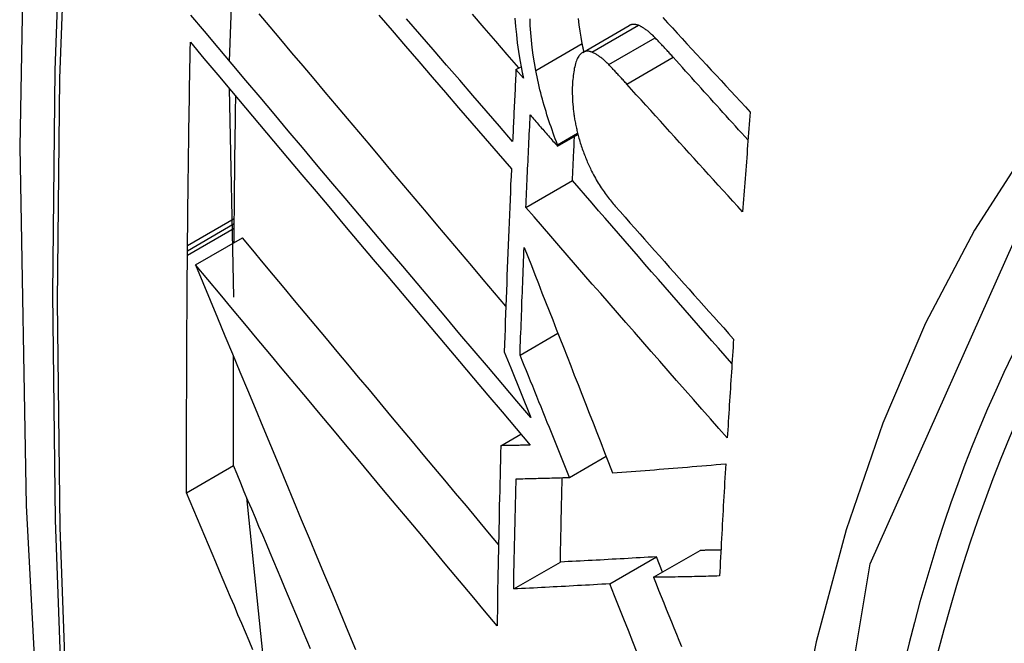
# Model space of a CAD drawing. Header units: inches. Extents: x 378 to 445.2, y 145.3 to 209.5.
# Tile 100 of 129: x 422.0088 to 422.133, y 177.2064 to 177.285. Entities that reach past the tile are written whole.
import ezdxf

# ---------------------------------------------------------------- set-up
doc = ezdxf.new("R2010")
doc.units = ezdxf.units.IN
doc.header["$MEASUREMENT"] = 0
doc.layers.add('Visible Edges(ANSI)', color=7, linetype='Continuous', lineweight=25)
doc.layers.add('Visible Tangent Edges(ANSI)', color=7, linetype='Continuous', lineweight=25)

msp = doc.modelspace()

# ---------------------------------------------------------------- linework, layer by layer
at = {"layer": 'Visible Edges(ANSI)'}
for p, q in [((422.03523, 177.27979), (422.03618, 177.30649)), ((422.07978, 177.28088), (422.08564, 177.28426)), ((422.07136, 177.27871), (422.07201, 177.27908)), ((422.0723, 177.27764), (422.07136, 177.27871)), ((422.03576, 177.25003), (422.03521, 177.27632)), ((422.0766, 177.26906), (422.07917, 177.27054)), ((422.07661, 177.26923), (422.07914, 177.27069)), ((422.0766, 177.26906), (422.07661, 177.26923)), ((422.07261, 177.26134), (422.07849, 177.26474)), ((422.03582, 177.25873), (422.03583, 177.2593)), ((422.03583, 177.2593), (422.03583, 177.25996)), ((422.03581, 177.2569), (422.03582, 177.25873)), ((422.03095, 177.2541), (422.03685, 177.2575)), ((422.02993, 177.25589), (422.02994, 177.25655)), ((422.02993, 177.25533), (422.02993, 177.25589)), ((422.07187, 177.24273), (422.07665, 177.24549)), ((422.06988, 177.24315), (422.0707, 177.24112)), ((422.0707, 177.24112), (422.07325, 177.23485)), ((422.06946, 177.23132), (422.07198, 177.23278)), ((422.07812, 177.22731), (422.08274, 177.22998)), ((422.02982, 177.22539), (422.03572, 177.2288)), ((422.03972, 177.20262), (422.03741, 177.22477)), ((422.0887, 177.21473), (422.09458, 177.21813)), ((422.08319, 177.21392), (422.08908, 177.21732)), ((422.08985, 177.21539), (422.08908, 177.21732)), ((422.07107, 177.21326), (422.07696, 177.21666))]:
    msp.add_line(p, q, dxfattribs=at)
at = {"layer": 'Visible Edges(ANSI)', "flags": 128}
for points in [[(422.06281, 177.60112), (422.04997, 177.56307), (422.03891, 177.52389), (422.02961, 177.48365), (422.02205, 177.44243), (422.01621, 177.40029), (422.01206, 177.35729), (422.00959, 177.3135), (422.00877, 177.26897), (422.00958, 177.22377), (422.01201, 177.17797), (422.01603, 177.13161), (422.02163, 177.08478), (422.02877, 177.03753), (422.03745, 176.98993), (422.04765, 176.94205), (422.05932, 176.89396)], [(422.07325, 177.23485), (422.07147, 177.23694), (422.06969, 177.23904), (422.0679, 177.24115), (422.0661, 177.24327), (422.0643, 177.24539), (422.0625, 177.24752), (422.06069, 177.24965), (422.05888, 177.25179), (422.05707, 177.25393), (422.05525, 177.25607), (422.05344, 177.25822), (422.05163, 177.26036), (422.04982, 177.2625), (422.04802, 177.26463), (422.04622, 177.26677), (422.04442, 177.26889), (422.04263, 177.27101), (422.04085, 177.27313), (422.03908, 177.27523), (422.03731, 177.27733), (422.03556, 177.27941), (422.03381, 177.28148), (422.03208, 177.28354), (422.03036, 177.28558)], [(422.07008, 177.24892), (422.06866, 177.2506), (422.06723, 177.25228), (422.0658, 177.25397), (422.06437, 177.25566), (422.06294, 177.25735), (422.06151, 177.25904), (422.06008, 177.26073), (422.05866, 177.26242), (422.05723, 177.26411), (422.0558, 177.2658), (422.05438, 177.26748), (422.05295, 177.26917), (422.05154, 177.27085), (422.05012, 177.27253), (422.04871, 177.2742), (422.0473, 177.27587), (422.0459, 177.27753), (422.0445, 177.27919), (422.04311, 177.28084), (422.04172, 177.28249), (422.04034, 177.28412), (422.03897, 177.28575)], [(422.05408, 177.28557), (422.05576, 177.28362), (422.05743, 177.28167), (422.05911, 177.27972), (422.06078, 177.27777), (422.06246, 177.27583), (422.06413, 177.2739), (422.0658, 177.27196), (422.06746, 177.27004), (422.06912, 177.26812), (422.07078, 177.2662)], [(422.07173, 177.27892), (422.07027, 177.2806), (422.06881, 177.28229), (422.06735, 177.28399), (422.06589, 177.28568)], [(422.07123, 177.28519), (422.07131, 177.28416), (422.07141, 177.28312), (422.07153, 177.28207), (422.07168, 177.28101), (422.07185, 177.27993), (422.07205, 177.27885)], [(422.08989, 177.28528), (422.09049, 177.28462), (422.0911, 177.28396), (422.09171, 177.28329), (422.09232, 177.28263), (422.09293, 177.28197), (422.09354, 177.2813), (422.09415, 177.28064), (422.09476, 177.27998), (422.09538, 177.27932), (422.09599, 177.27865), (422.0966, 177.27799), (422.09722, 177.27733), (422.09783, 177.27667), (422.09844, 177.27601), (422.09906, 177.27535), (422.09967, 177.27468), (422.10029, 177.27402), (422.1009, 177.27336)], [(422.07093, 177.26967), (422.06927, 177.27158), (422.06761, 177.2735), (422.06594, 177.27543), (422.06427, 177.27736), (422.0626, 177.27929), (422.06092, 177.28123), (422.05924, 177.28318), (422.05756, 177.28512)], [(422.07386, 177.27859), (422.07368, 177.27956), (422.07353, 177.28053), (422.0734, 177.28148), (422.0733, 177.28243), (422.07322, 177.28336), (422.07317, 177.28425), (422.07314, 177.2851)], [(422.07972, 177.28198), (422.07958, 177.28278), (422.07945, 177.28357), (422.07933, 177.28435), (422.07924, 177.28513)], [(422.0868, 177.28429), (422.08675, 177.28431), (422.08669, 177.28433), (422.08664, 177.28434), (422.08659, 177.28436), (422.08654, 177.28437), (422.08649, 177.28438), (422.08644, 177.28439), (422.08639, 177.2844), (422.08634, 177.28441), (422.08629, 177.28441), (422.08624, 177.28441), (422.08619, 177.28441), (422.08614, 177.28441), (422.0861, 177.28441), (422.08605, 177.2844), (422.086, 177.28439), (422.08595, 177.28438), (422.08591, 177.28437), (422.08586, 177.28436), (422.08582, 177.28434), (422.08577, 177.28432), (422.08573, 177.2843), (422.08569, 177.28428), (422.08564, 177.28426)], [(422.08891, 177.28272), (422.08882, 177.28281), (422.08874, 177.2829), (422.08865, 177.28299), (422.08856, 177.28307), (422.08847, 177.28315), (422.08838, 177.28323), (422.08829, 177.28331), (422.0882, 177.28339), (422.08811, 177.28346), (422.08803, 177.28354), (422.08794, 177.28361), (422.08785, 177.28367), (422.08776, 177.28374), (422.08767, 177.2838), (422.08758, 177.28386), (422.0875, 177.28392), (422.08741, 177.28397), (422.08732, 177.28403), (422.08723, 177.28408), (422.08715, 177.28412), (422.08706, 177.28417), (422.08697, 177.28421), (422.08689, 177.28425), (422.0868, 177.28429)], [(422.09119, 177.28027), (422.0911, 177.28038), (422.091, 177.28048), (422.09091, 177.28059), (422.09081, 177.28069), (422.09072, 177.2808), (422.09062, 177.2809), (422.09053, 177.281), (422.09043, 177.28111), (422.09034, 177.28121), (422.09024, 177.28131), (422.09015, 177.28141), (422.09005, 177.28152), (422.08996, 177.28162), (422.08986, 177.28172), (422.08977, 177.28182), (422.08967, 177.28192), (422.08958, 177.28202), (422.08948, 177.28212), (422.08939, 177.28222), (422.08929, 177.28232), (422.0892, 177.28242), (422.0891, 177.28252), (422.08901, 177.28262), (422.08891, 177.28272)], [(422.02994, 177.25655), (422.02995, 177.25762), (422.02996, 177.25868), (422.02997, 177.25975), (422.02998, 177.26082), (422.02999, 177.26188), (422.03, 177.26295), (422.03002, 177.26401), (422.03003, 177.26508), (422.03004, 177.26615), (422.03006, 177.26722), (422.03007, 177.26828), (422.03009, 177.26935), (422.0301, 177.27042), (422.03012, 177.27148), (422.03013, 177.27255), (422.03015, 177.27362), (422.03017, 177.27469), (422.03018, 177.27576), (422.0302, 177.27682), (422.03022, 177.27789), (422.03024, 177.27896), (422.03025, 177.28003), (422.03027, 177.2811), (422.03029, 177.28217)], [(422.03029, 177.28217), (422.03201, 177.28012), (422.03374, 177.27806), (422.03549, 177.27599), (422.03724, 177.27391), (422.03901, 177.27181), (422.04078, 177.2697), (422.04256, 177.26759), (422.04435, 177.26547), (422.04615, 177.26334), (422.04795, 177.2612), (422.04975, 177.25906), (422.05156, 177.25692), (422.05337, 177.25478), (422.05518, 177.25263), (422.05699, 177.25049), (422.0588, 177.24835), (422.06061, 177.24621), (422.06242, 177.24407), (422.06422, 177.24194), (422.06602, 177.23981), (422.06781, 177.23769), (422.0696, 177.23558), (422.07138, 177.23348), (422.07316, 177.23139)], [(422.07993, 177.28096), (422.07992, 177.281), (422.07991, 177.28105), (422.0799, 177.28109), (422.0799, 177.28113), (422.07989, 177.28117), (422.07988, 177.28122), (422.07987, 177.28126), (422.07986, 177.2813), (422.07985, 177.28134), (422.07984, 177.28138), (422.07983, 177.28143), (422.07982, 177.28147), (422.07982, 177.28151), (422.07981, 177.28155), (422.0798, 177.2816), (422.07979, 177.28164), (422.07978, 177.28168), (422.07977, 177.28172), (422.07976, 177.28177), (422.07976, 177.28181), (422.07975, 177.28185), (422.07974, 177.28189), (422.07973, 177.28194), (422.07972, 177.28198)], [(422.07929, 177.28042), (422.07921, 177.28029), (422.07913, 177.28015), (422.07905, 177.27999), (422.07899, 177.27982), (422.07892, 177.27965), (422.07887, 177.27946), (422.07881, 177.27926), (422.07877, 177.27906), (422.07872, 177.27885), (422.07868, 177.27863), (422.07865, 177.27841), (422.07862, 177.27818), (422.07859, 177.27795), (422.07856, 177.27772), (422.07853, 177.27748), (422.07851, 177.27724), (422.07849, 177.27699), (422.07848, 177.27675), (422.07846, 177.27647), (422.07846, 177.27614), (422.07846, 177.27574), (422.07848, 177.27527), (422.07851, 177.27469), (422.07856, 177.27399)], [(422.08094, 177.28091), (422.08086, 177.28094), (422.08078, 177.28096), (422.0807, 177.28099), (422.08063, 177.281), (422.08055, 177.28102), (422.08047, 177.28103), (422.0804, 177.28103), (422.08032, 177.28103), (422.08025, 177.28103), (422.08018, 177.28102), (422.08011, 177.281), (422.08004, 177.28099), (422.07997, 177.28096), (422.0799, 177.28094), (422.07983, 177.2809), (422.07977, 177.28087), (422.0797, 177.28083), (422.07964, 177.28078), (422.07958, 177.28073), (422.07952, 177.28068), (422.07946, 177.28062), (422.0794, 177.28056), (422.07935, 177.28049), (422.07929, 177.28042)], [(422.08306, 177.27934), (422.08297, 177.27943), (422.08288, 177.27952), (422.08279, 177.2796), (422.0827, 177.27969), (422.08261, 177.27977), (422.08252, 177.27985), (422.08243, 177.27993), (422.08235, 177.28001), (422.08226, 177.28008), (422.08217, 177.28015), (422.08208, 177.28022), (422.08199, 177.28029), (422.0819, 177.28036), (422.08182, 177.28042), (422.08173, 177.28048), (422.08164, 177.28054), (422.08155, 177.28059), (422.08146, 177.28064), (422.08138, 177.28069), (422.08129, 177.28074), (422.0812, 177.28079), (422.08111, 177.28083), (422.08103, 177.28087), (422.08094, 177.28091)], [(422.10063, 177.26983), (422.10023, 177.27027), (422.09984, 177.2707), (422.09944, 177.27114), (422.09905, 177.27157), (422.09865, 177.27201), (422.09826, 177.27244), (422.09786, 177.27288), (422.09747, 177.27331), (422.09707, 177.27375), (422.09668, 177.27418), (422.09629, 177.27462), (422.09589, 177.27505), (422.0955, 177.27549), (422.09511, 177.27592), (422.09472, 177.27636), (422.09432, 177.27679), (422.09393, 177.27723), (422.09354, 177.27766), (422.09315, 177.2781), (422.09276, 177.27853), (422.09236, 177.27897), (422.09197, 177.2794), (422.09158, 177.27984), (422.09119, 177.28027)], [(422.08534, 177.27689), (422.08524, 177.277), (422.08515, 177.2771), (422.08505, 177.27721), (422.08496, 177.27731), (422.08486, 177.27742), (422.08477, 177.27752), (422.08467, 177.27762), (422.08458, 177.27773), (422.08448, 177.27783), (422.08439, 177.27793), (422.08429, 177.27803), (422.0842, 177.27814), (422.0841, 177.27824), (422.08401, 177.27834), (422.08391, 177.27844), (422.08382, 177.27854), (422.08372, 177.27864), (422.08363, 177.27874), (422.08353, 177.27884), (422.08344, 177.27894), (422.08334, 177.27904), (422.08325, 177.27914), (422.08315, 177.27924), (422.08306, 177.27934)], [(422.07136, 177.27871), (422.07135, 177.27833), (422.07133, 177.27795), (422.07131, 177.27758), (422.07129, 177.2772), (422.07127, 177.27682), (422.07125, 177.27645), (422.07124, 177.27607), (422.07122, 177.27569), (422.0712, 177.27532), (422.07118, 177.27494), (422.07116, 177.27456), (422.07115, 177.27419), (422.07113, 177.27381), (422.07111, 177.27343), (422.07109, 177.27306), (422.07107, 177.27268), (422.07106, 177.2723), (422.07104, 177.27193), (422.07102, 177.27155), (422.071, 177.27118), (422.07099, 177.2708), (422.07097, 177.27042), (422.07095, 177.27005), (422.07093, 177.26967)], [(422.07205, 177.27885), (422.07206, 177.2788), (422.07207, 177.27875), (422.07208, 177.2787), (422.07209, 177.27865), (422.0721, 177.2786), (422.07211, 177.27855), (422.07212, 177.2785), (422.07213, 177.27845), (422.07214, 177.2784), (422.07215, 177.27835), (422.07216, 177.2783), (422.07217, 177.27825), (422.07218, 177.2782), (422.07219, 177.27814), (422.0722, 177.27809), (422.07221, 177.27804), (422.07222, 177.27799), (422.07224, 177.27794), (422.07225, 177.27789), (422.07226, 177.27784), (422.07227, 177.27779), (422.07228, 177.27774), (422.07229, 177.27769), (422.0723, 177.27764)], [(422.07661, 177.26923), (422.07646, 177.2696), (422.07632, 177.26997), (422.07618, 177.27034), (422.07605, 177.27072), (422.07591, 177.2711), (422.07578, 177.27148), (422.07565, 177.27186), (422.07552, 177.27224), (422.07539, 177.27263), (422.07527, 177.27302), (422.07515, 177.27341), (422.07503, 177.2738), (422.07492, 177.2742), (422.0748, 177.27459), (422.07469, 177.27499), (422.07459, 177.27538), (422.07449, 177.27578), (422.07439, 177.27618), (422.07429, 177.27658), (422.0742, 177.27698), (422.07411, 177.27738), (422.07402, 177.27778), (422.07394, 177.27819), (422.07386, 177.27859)], [(422.09994, 177.2608), (422.09933, 177.26147), (422.09872, 177.26214), (422.09811, 177.26281), (422.09749, 177.26348), (422.09688, 177.26415), (422.09627, 177.26482), (422.09566, 177.26549), (422.09505, 177.26616), (422.09444, 177.26683), (422.09383, 177.2675), (422.09322, 177.26817), (422.09261, 177.26884), (422.092, 177.26951), (422.09139, 177.27018), (422.09078, 177.27086), (422.09018, 177.27153), (422.08957, 177.2722), (422.08896, 177.27287), (422.08836, 177.27354), (422.08775, 177.27421), (422.08715, 177.27488), (422.08654, 177.27555), (422.08594, 177.27622), (422.08534, 177.27689)], [(422.03583, 177.25996), (422.03584, 177.2606), (422.03585, 177.26124), (422.03585, 177.26188), (422.03586, 177.26252), (422.03587, 177.26316), (422.03587, 177.2638), (422.03588, 177.26445), (422.03589, 177.26509), (422.03589, 177.26573), (422.0359, 177.26637), (422.03591, 177.26701), (422.03592, 177.26765), (422.03592, 177.2683), (422.03593, 177.26894), (422.03594, 177.26958), (422.03595, 177.27022), (422.03596, 177.27086), (422.03597, 177.27151), (422.03597, 177.27215), (422.03598, 177.27279), (422.03599, 177.27343), (422.036, 177.27408), (422.03601, 177.27472), (422.03602, 177.27536)], [(422.07856, 177.27399), (422.07858, 177.27384), (422.07859, 177.27369), (422.07861, 177.27353), (422.07863, 177.27338), (422.07865, 177.27323), (422.07867, 177.27307), (422.07869, 177.27291), (422.07871, 177.27276), (422.07874, 177.2726), (422.07876, 177.27245), (422.07879, 177.27229), (422.07882, 177.27213), (422.07885, 177.27197), (422.07888, 177.27182), (422.07891, 177.27166), (422.07895, 177.2715), (422.07898, 177.27134), (422.07902, 177.27119), (422.07905, 177.27103), (422.07909, 177.27087), (422.07913, 177.27072), (422.07917, 177.27056), (422.07921, 177.2704), (422.07925, 177.27025)], [(422.07261, 177.26134), (422.07264, 177.26183), (422.07266, 177.26231), (422.07268, 177.2628), (422.0727, 177.26328), (422.07272, 177.26377), (422.07274, 177.26425), (422.07277, 177.26474), (422.07279, 177.26522), (422.07281, 177.26571), (422.07283, 177.26619), (422.07286, 177.26668), (422.07288, 177.26716), (422.0729, 177.26765), (422.07292, 177.26813), (422.07295, 177.26862), (422.07297, 177.2691), (422.07299, 177.26959), (422.07302, 177.27007), (422.07304, 177.27056), (422.07306, 177.27104), (422.07309, 177.27153), (422.07311, 177.27202), (422.07313, 177.2725), (422.07316, 177.27299)], [(422.07316, 177.27299), (422.0733, 177.27282), (422.07344, 177.27266), (422.07359, 177.2725), (422.07373, 177.27233), (422.07387, 177.27217), (422.07402, 177.272), (422.07416, 177.27184), (422.0743, 177.27168), (422.07445, 177.27151), (422.07459, 177.27135), (422.07473, 177.27119), (422.07488, 177.27102), (422.07502, 177.27086), (422.07516, 177.27069), (422.07531, 177.27053), (422.07545, 177.27037), (422.07559, 177.2702), (422.07574, 177.27004), (422.07588, 177.26987), (422.07603, 177.26971), (422.07617, 177.26955), (422.07631, 177.26938), (422.07646, 177.26922), (422.0766, 177.26906)], [(422.1009, 177.27336), (422.10086, 177.27284), (422.10082, 177.27232), (422.10078, 177.27179), (422.10074, 177.27127), (422.1007, 177.27075), (422.10066, 177.27022), (422.10062, 177.2697), (422.10058, 177.26918), (422.10054, 177.26865), (422.1005, 177.26813), (422.10046, 177.2676), (422.10042, 177.26708), (422.10038, 177.26656), (422.10034, 177.26603), (422.1003, 177.26551), (422.10026, 177.26499), (422.10022, 177.26446), (422.10018, 177.26394), (422.10014, 177.26342), (422.1001, 177.26289), (422.10006, 177.26237), (422.10002, 177.26185), (422.09998, 177.26132), (422.09994, 177.2608)], [(422.07849, 177.26474), (422.0785, 177.26497), (422.07851, 177.2652), (422.07852, 177.26543), (422.07853, 177.26566), (422.07854, 177.26589), (422.07855, 177.26612), (422.07856, 177.26636), (422.07857, 177.26659), (422.07858, 177.26682), (422.07859, 177.26705), (422.0786, 177.26728), (422.07861, 177.26751), (422.07862, 177.26774), (422.07863, 177.26798), (422.07864, 177.26821), (422.07866, 177.26844), (422.07867, 177.26867), (422.07868, 177.2689), (422.07869, 177.26913), (422.0787, 177.26936), (422.07871, 177.2696), (422.07872, 177.26983), (422.07873, 177.27006), (422.07874, 177.27029)], [(422.07925, 177.27025), (422.0793, 177.27005), (422.07936, 177.26986), (422.07941, 177.26967), (422.07947, 177.26947), (422.07953, 177.26928), (422.0796, 177.26909), (422.07966, 177.26891), (422.07972, 177.26872), (422.07979, 177.26853), (422.07986, 177.26835), (422.07993, 177.26817), (422.08, 177.26799), (422.08007, 177.26781), (422.08014, 177.26763), (422.08021, 177.26745), (422.08028, 177.26727), (422.08036, 177.2671), (422.08044, 177.26693), (422.08051, 177.26675), (422.08059, 177.26658), (422.08067, 177.26641), (422.08075, 177.26625), (422.08082, 177.26608), (422.0809, 177.26592)], [(422.07078, 177.2662), (422.07074, 177.26524), (422.07069, 177.26428), (422.07065, 177.26331), (422.07061, 177.26235), (422.07057, 177.26139), (422.07053, 177.26043), (422.07049, 177.25946), (422.07045, 177.2585), (422.07041, 177.25754), (422.07037, 177.25658), (422.07034, 177.25562), (422.0703, 177.25466), (422.07026, 177.2537), (422.07022, 177.25274), (422.07019, 177.25178), (422.07015, 177.25082), (422.07012, 177.24986), (422.07008, 177.2489), (422.07005, 177.24794), (422.07001, 177.24698), (422.06998, 177.24602), (422.06995, 177.24507), (422.06991, 177.24411), (422.06988, 177.24315)], [(422.0809, 177.26592), (422.08102, 177.26569), (422.08113, 177.26547), (422.08125, 177.26525), (422.08137, 177.26503), (422.08149, 177.26482), (422.08161, 177.26462), (422.08173, 177.26441), (422.08185, 177.26422), (422.08198, 177.26402), (422.0821, 177.26383), (422.08223, 177.26365), (422.08235, 177.26346), (422.08248, 177.26329), (422.0826, 177.26311), (422.08273, 177.26294), (422.08286, 177.26277), (422.08299, 177.2626), (422.08311, 177.26244), (422.08324, 177.26228), (422.08337, 177.26212), (422.0835, 177.26196), (422.08363, 177.26181), (422.08376, 177.26166), (422.08389, 177.26151)], [(422.0986, 177.24166), (422.09776, 177.24262), (422.09691, 177.24359), (422.09607, 177.24455), (422.09522, 177.24551), (422.09438, 177.24648), (422.09353, 177.24744), (422.09269, 177.24841), (422.09184, 177.24938), (422.091, 177.25034), (422.09016, 177.25131), (422.08932, 177.25227), (422.08847, 177.25324), (422.08763, 177.2542), (422.0868, 177.25516), (422.08596, 177.25613), (422.08512, 177.25709), (422.08429, 177.25805), (422.08345, 177.25901), (422.08262, 177.25997), (422.08179, 177.26092), (422.08096, 177.26188), (422.08014, 177.26283), (422.07931, 177.26379), (422.07849, 177.26474)], [(422.09801, 177.23229), (422.09695, 177.23349), (422.09588, 177.2347), (422.09482, 177.23591), (422.09375, 177.23712), (422.09269, 177.23833), (422.09162, 177.23954), (422.09055, 177.24075), (422.08949, 177.24197), (422.08842, 177.24318), (422.08736, 177.2444), (422.08629, 177.24562), (422.08523, 177.24683), (422.08417, 177.24805), (422.08311, 177.24926), (422.08205, 177.25048), (422.08099, 177.25169), (422.07994, 177.25291), (422.07888, 177.25412), (422.07783, 177.25533), (422.07678, 177.25654), (422.07574, 177.25774), (422.07469, 177.25894), (422.07365, 177.26015), (422.07261, 177.26134)], [(422.08389, 177.26151), (422.08451, 177.26081), (422.08512, 177.26012), (422.08574, 177.25942), (422.08636, 177.25872), (422.08698, 177.25802), (422.08759, 177.25733), (422.08821, 177.25663), (422.08883, 177.25593), (422.08945, 177.25523), (422.09008, 177.25453), (422.0907, 177.25383), (422.09132, 177.25313), (422.09194, 177.25243), (422.09256, 177.25173), (422.09319, 177.25104), (422.09381, 177.25034), (422.09444, 177.24964), (422.09506, 177.24894), (422.09568, 177.24824), (422.09631, 177.24754), (422.09693, 177.24685), (422.09756, 177.24615), (422.09818, 177.24545), (422.09881, 177.24476)], [(422.06916, 177.21887), (422.06781, 177.22048), (422.06646, 177.2221), (422.0651, 177.22372), (422.06374, 177.22534), (422.06238, 177.22696), (422.06102, 177.22859), (422.05966, 177.23021), (422.0583, 177.23184), (422.05694, 177.23347), (422.05558, 177.23509), (422.05423, 177.23672), (422.05287, 177.23834), (422.05151, 177.23996), (422.05016, 177.24158), (422.04881, 177.2432), (422.04746, 177.24481), (422.04612, 177.24641), (422.04478, 177.24802), (422.04344, 177.24961), (422.04211, 177.2512), (422.04079, 177.25279), (422.03947, 177.25437), (422.03816, 177.25594), (422.03685, 177.2575)], [(422.07187, 177.24273), (422.07189, 177.24329), (422.07191, 177.24386), (422.07193, 177.24442), (422.07195, 177.24499), (422.07198, 177.24556), (422.072, 177.24612), (422.07202, 177.24669), (422.07204, 177.24725), (422.07206, 177.24782), (422.07208, 177.24838), (422.0721, 177.24895), (422.07212, 177.24951), (422.07215, 177.25008), (422.07217, 177.25065), (422.07219, 177.25121), (422.07221, 177.25178), (422.07224, 177.25234), (422.07226, 177.25291), (422.07228, 177.25348), (422.0723, 177.25404), (422.07233, 177.25461), (422.07235, 177.25517), (422.07237, 177.25574), (422.0724, 177.25631)], [(422.0724, 177.25631), (422.07285, 177.25516), (422.0733, 177.25402), (422.07374, 177.25288), (422.07419, 177.25174), (422.07464, 177.2506), (422.07509, 177.24946), (422.07554, 177.24832), (422.07599, 177.24717), (422.07644, 177.24602), (422.07689, 177.24487), (422.07735, 177.24372), (422.0778, 177.24255), (422.07826, 177.24138), (422.07872, 177.24021), (422.07919, 177.23903), (422.07965, 177.23783), (422.08012, 177.23663), (422.0806, 177.23542), (422.08108, 177.2342), (422.08156, 177.23297), (422.08205, 177.23172), (422.08254, 177.23047), (422.08304, 177.22919), (422.08355, 177.22791)], [(422.02982, 177.22539), (422.02982, 177.22664), (422.02982, 177.22788), (422.02982, 177.22913), (422.02982, 177.23037), (422.02982, 177.23162), (422.02982, 177.23286), (422.02982, 177.23411), (422.02982, 177.23535), (422.02982, 177.2366), (422.02983, 177.23785), (422.02983, 177.23909), (422.02983, 177.24034), (422.02984, 177.24159), (422.02984, 177.24283), (422.02985, 177.24408), (422.02986, 177.24533), (422.02986, 177.24658), (422.02987, 177.24783), (422.02988, 177.24908), (422.02989, 177.25033), (422.0299, 177.25158), (422.02991, 177.25283), (422.02992, 177.25408), (422.02993, 177.25533)], [(422.03095, 177.2541), (422.03187, 177.2519), (422.03279, 177.24967), (422.03372, 177.24744), (422.03465, 177.24518), (422.03559, 177.24291), (422.03654, 177.24063), (422.03749, 177.23834), (422.03845, 177.23603), (422.03942, 177.23371), (422.04038, 177.23139), (422.04135, 177.22906), (422.04233, 177.22672), (422.0433, 177.22438), (422.04428, 177.22203), (422.04526, 177.21968), (422.04624, 177.21733), (422.04722, 177.21499), (422.0482, 177.21264), (422.04918, 177.21029), (422.05016, 177.20796), (422.05114, 177.20562)], [(422.06898, 177.20863), (422.06741, 177.21051), (422.06583, 177.21239), (422.06425, 177.21428), (422.06266, 177.21618), (422.06107, 177.21808), (422.05947, 177.21999), (422.05787, 177.2219), (422.05627, 177.22381), (422.05467, 177.22573), (422.05307, 177.22764), (422.05147, 177.22956), (422.04987, 177.23147), (422.04827, 177.23339), (422.04667, 177.2353), (422.04507, 177.23721), (422.04348, 177.23911), (422.04189, 177.24101), (422.04031, 177.2429), (422.03873, 177.24479), (422.03716, 177.24667), (422.0356, 177.24854), (422.03404, 177.2504), (422.03249, 177.25226), (422.03095, 177.2541)], [(422.09881, 177.24476), (422.09877, 177.24424), (422.09874, 177.24372), (422.0987, 177.2432), (422.09867, 177.24268), (422.09864, 177.24216), (422.0986, 177.24164), (422.09857, 177.24112), (422.09853, 177.2406), (422.0985, 177.24008), (422.09847, 177.23956), (422.09843, 177.23904), (422.0984, 177.23852), (422.09837, 177.238), (422.09833, 177.23748), (422.0983, 177.23696), (422.09827, 177.23644), (422.09824, 177.23592), (422.0982, 177.2354), (422.09817, 177.23488), (422.09814, 177.23436), (422.09811, 177.23384), (422.09807, 177.23333), (422.09804, 177.23281), (422.09801, 177.23229)], [(422.03572, 177.2288), (422.03572, 177.22937), (422.03572, 177.22995), (422.03572, 177.23052), (422.03572, 177.2311), (422.03572, 177.23167), (422.03572, 177.23224), (422.03572, 177.23282), (422.03572, 177.23339), (422.03572, 177.23397), (422.03572, 177.23454), (422.03572, 177.23511), (422.03572, 177.23569), (422.03572, 177.23626), (422.03572, 177.23684), (422.03572, 177.23741), (422.03572, 177.23799), (422.03572, 177.23856), (422.03572, 177.23914), (422.03572, 177.23971), (422.03572, 177.24029), (422.03572, 177.24086), (422.03573, 177.24144), (422.03573, 177.24201), (422.03573, 177.24259)], [(422.07812, 177.22731), (422.07787, 177.22793), (422.07762, 177.22856), (422.07737, 177.22918), (422.07711, 177.22981), (422.07686, 177.23044), (422.0766, 177.23107), (422.07634, 177.23171), (422.07609, 177.23234), (422.07583, 177.23298), (422.07557, 177.23362), (422.07531, 177.23426), (422.07505, 177.23491), (422.07478, 177.23555), (422.07452, 177.2362), (422.07426, 177.23685), (422.074, 177.2375), (422.07373, 177.23815), (422.07347, 177.2388), (422.0732, 177.23945), (422.07294, 177.2401), (422.07267, 177.24076), (422.07241, 177.24142), (422.07214, 177.24207), (422.07187, 177.24273)], [(422.06946, 177.23132), (422.06943, 177.23038), (422.06941, 177.22943), (422.06938, 177.22848), (422.06936, 177.22753), (422.06933, 177.22658), (422.06931, 177.22564), (422.06929, 177.22469), (422.06926, 177.22374), (422.06924, 177.2228), (422.06922, 177.22185), (422.0692, 177.2209), (422.06918, 177.21996), (422.06916, 177.21901), (422.06914, 177.21807), (422.06912, 177.21712), (422.0691, 177.21618), (422.06909, 177.21523), (422.06907, 177.21429), (422.06905, 177.21335), (422.06904, 177.2124), (422.06902, 177.21146), (422.06901, 177.21052), (422.06899, 177.20957), (422.06898, 177.20863)], [(422.07316, 177.23139), (422.073, 177.23139), (422.07285, 177.23138), (422.07269, 177.23138), (422.07254, 177.23138), (422.07238, 177.23138), (422.07223, 177.23137), (422.07207, 177.23137), (422.07192, 177.23137), (422.07177, 177.23136), (422.07161, 177.23136), (422.07146, 177.23136), (422.0713, 177.23136), (422.07115, 177.23135), (422.07099, 177.23135), (422.07084, 177.23135), (422.07069, 177.23134), (422.07053, 177.23134), (422.07038, 177.23134), (422.07022, 177.23134), (422.07007, 177.23133), (422.06992, 177.23133), (422.06976, 177.23133), (422.06961, 177.23133), (422.06946, 177.23132)], [(422.04546, 177.20572), (422.045, 177.20682), (422.04453, 177.20792), (422.04407, 177.20902), (422.0436, 177.21012), (422.04313, 177.21122), (422.04267, 177.21232), (422.0422, 177.21342), (422.04174, 177.21452), (422.04127, 177.21562), (422.04081, 177.21672), (422.04034, 177.21783), (422.03988, 177.21893), (422.03942, 177.22003), (422.03895, 177.22112), (422.03849, 177.22222), (422.03803, 177.22332), (422.03756, 177.22442), (422.0371, 177.22552), (422.03664, 177.22661), (422.03618, 177.22771), (422.03572, 177.2288)], [(422.08355, 177.22791), (422.08413, 177.22795), (422.08471, 177.22799), (422.08529, 177.22803), (422.08588, 177.22807), (422.08646, 177.22812), (422.08705, 177.22816), (422.08764, 177.2282), (422.08823, 177.22825), (422.08882, 177.22829), (422.08941, 177.22834), (422.09, 177.22839), (422.09059, 177.22843), (422.09119, 177.22848), (422.09179, 177.22853), (422.09238, 177.22858), (422.09298, 177.22863), (422.09358, 177.22868), (422.09418, 177.22873), (422.09479, 177.22878), (422.09539, 177.22883), (422.096, 177.22888), (422.0966, 177.22893), (422.09721, 177.22899), (422.09782, 177.22904)], [(422.09782, 177.22904), (422.09778, 177.22845), (422.09775, 177.22786), (422.09771, 177.22727), (422.09768, 177.22668), (422.09764, 177.22609), (422.09761, 177.2255), (422.09758, 177.22491), (422.09754, 177.22432), (422.09751, 177.22373), (422.09748, 177.22314), (422.09745, 177.22255), (422.09741, 177.22196), (422.09738, 177.22137), (422.09735, 177.22078), (422.09732, 177.22019), (422.09729, 177.21961), (422.09725, 177.21902), (422.09722, 177.21843), (422.09719, 177.21784), (422.09716, 177.21725), (422.09713, 177.21666), (422.0971, 177.21607), (422.09707, 177.21548), (422.09704, 177.2149)], [(422.07107, 177.21326), (422.07108, 177.21384), (422.07109, 177.21441), (422.0711, 177.21499), (422.07111, 177.21557), (422.07112, 177.21615), (422.07114, 177.21673), (422.07115, 177.2173), (422.07116, 177.21788), (422.07117, 177.21846), (422.07119, 177.21904), (422.0712, 177.21962), (422.07121, 177.2202), (422.07123, 177.22078), (422.07124, 177.22135), (422.07125, 177.22193), (422.07127, 177.22251), (422.07128, 177.22309), (422.0713, 177.22367), (422.07131, 177.22425), (422.07133, 177.22483), (422.07134, 177.22541), (422.07136, 177.22598), (422.07137, 177.22656), (422.07139, 177.22714)], [(422.07139, 177.22714), (422.07167, 177.22715), (422.07194, 177.22716), (422.07222, 177.22716), (422.0725, 177.22717), (422.07278, 177.22717), (422.07306, 177.22718), (422.07334, 177.22719), (422.07362, 177.22719), (422.0739, 177.2272), (422.07418, 177.22721), (422.07446, 177.22721), (422.07474, 177.22722), (422.07502, 177.22723), (422.0753, 177.22724), (422.07559, 177.22724), (422.07587, 177.22725), (422.07615, 177.22726), (422.07643, 177.22727), (422.07671, 177.22727), (422.07699, 177.22728), (422.07728, 177.22729), (422.07756, 177.2273), (422.07784, 177.2273), (422.07812, 177.22731)], [(422.07696, 177.21666), (422.07697, 177.2171), (422.07698, 177.21755), (422.07699, 177.21799), (422.07699, 177.21843), (422.077, 177.21887), (422.07701, 177.21931), (422.07702, 177.21976), (422.07703, 177.2202), (422.07704, 177.22064), (422.07705, 177.22108), (422.07706, 177.22153), (422.07707, 177.22197), (422.07708, 177.22241), (422.07709, 177.22285), (422.0771, 177.2233), (422.07711, 177.22374), (422.07712, 177.22418), (422.07713, 177.22463), (422.07714, 177.22507), (422.07715, 177.22551), (422.07716, 177.22596), (422.07717, 177.2264), (422.07718, 177.22684), (422.07719, 177.22729)], [(422.03817, 177.20561), (422.0377, 177.20671), (422.03724, 177.20781), (422.03677, 177.20892), (422.0363, 177.21002), (422.03584, 177.21112), (422.03537, 177.21222), (422.03491, 177.21332), (422.03444, 177.21442), (422.03398, 177.21552), (422.03352, 177.21662), (422.03305, 177.21772), (422.03259, 177.21882), (422.03213, 177.21992), (422.03167, 177.22101), (422.0312, 177.22211), (422.03074, 177.22321), (422.03028, 177.2243), (422.02982, 177.22539)], [(422.09721, 177.21817), (422.0971, 177.21817), (422.09699, 177.21816), (422.09688, 177.21816), (422.09677, 177.21816), (422.09666, 177.21816), (422.09655, 177.21816), (422.09644, 177.21815), (422.09633, 177.21815), (422.09622, 177.21815), (422.09611, 177.21815), (422.096, 177.21815), (422.09589, 177.21815), (422.09578, 177.21814), (422.09568, 177.21814), (422.09557, 177.21814), (422.09546, 177.21814), (422.09535, 177.21814), (422.09524, 177.21814), (422.09513, 177.21813), (422.09502, 177.21813), (422.09491, 177.21813), (422.0948, 177.21813), (422.09469, 177.21813), (422.09458, 177.21813)], [(422.08908, 177.21732), (422.08857, 177.21728), (422.08805, 177.21725), (422.08754, 177.21722), (422.08703, 177.21719), (422.08652, 177.21717), (422.08602, 177.21714), (422.08551, 177.21711), (422.085, 177.21708), (422.08449, 177.21705), (422.08398, 177.21702), (422.08348, 177.217), (422.08297, 177.21697), (422.08247, 177.21694), (422.08196, 177.21691), (422.08146, 177.21689), (422.08096, 177.21686), (422.08045, 177.21684), (422.07995, 177.21681), (422.07945, 177.21678), (422.07895, 177.21676), (422.07845, 177.21673), (422.07795, 177.21671), (422.07746, 177.21669), (422.07696, 177.21666)], [(422.09704, 177.2149), (422.09669, 177.21489), (422.09634, 177.21488), (422.09599, 177.21487), (422.09564, 177.21486), (422.09529, 177.21485), (422.09494, 177.21484), (422.09459, 177.21484), (422.09424, 177.21483), (422.09389, 177.21482), (422.09354, 177.21481), (422.09319, 177.21481), (422.09284, 177.2148), (422.09249, 177.21479), (422.09215, 177.21479), (422.0918, 177.21478), (422.09145, 177.21477), (422.09111, 177.21477), (422.09076, 177.21476), (422.09042, 177.21476), (422.09007, 177.21475), (422.08973, 177.21474), (422.08939, 177.21474), (422.08904, 177.21473), (422.0887, 177.21473)], [(422.0887, 177.21473), (422.08903, 177.21392), (422.08935, 177.21312), (422.08967, 177.21232), (422.09, 177.21152), (422.09032, 177.21073), (422.09064, 177.20993), (422.09096, 177.20914), (422.09128, 177.20836), (422.0916, 177.20757), (422.09191, 177.20679), (422.09223, 177.20601)], [(422.08319, 177.21392), (422.08268, 177.21388), (422.08217, 177.21385), (422.08165, 177.21382), (422.08114, 177.21379), (422.08063, 177.21376), (422.08012, 177.21374), (422.07962, 177.21371), (422.07911, 177.21368), (422.0786, 177.21365), (422.07809, 177.21362), (422.07759, 177.21359), (422.07708, 177.21357), (422.07657, 177.21354), (422.07607, 177.21351), (422.07557, 177.21349), (422.07506, 177.21346), (422.07456, 177.21343), (422.07406, 177.21341), (422.07356, 177.21338), (422.07306, 177.21336), (422.07256, 177.21333), (422.07206, 177.21331), (422.07156, 177.21328), (422.07107, 177.21326)], [(422.08666, 177.20522), (422.08611, 177.20662), (422.08554, 177.20803), (422.08497, 177.20947), (422.08438, 177.21093), (422.08379, 177.21241), (422.08319, 177.21392)]]:
    msp.add_lwpolyline(points, dxfattribs=at)
at = {"layer": 'Visible Edges(ANSI)'}
msp.add_ellipse((422.3559, 176.99846), major_axis=(-0.15994, 0.27703), ratio=0.57735, dxfattribs=at)
at = {"layer": 'Visible Tangent Edges(ANSI)'}
for p, q in [((422.08094, 177.28091), (422.0868, 177.28429)), ((422.08306, 177.27934), (422.08891, 177.28272)), ((422.07386, 177.27859), (422.07972, 177.28198)), ((422.08534, 177.27689), (422.09119, 177.28027)), ((422.02993, 177.25589), (422.03583, 177.2593)), ((422.02994, 177.25655), (422.03583, 177.25996)), ((422.02993, 177.25533), (422.03582, 177.25873))]:
    msp.add_line(p, q, dxfattribs=at)
at = {"layer": 'Visible Tangent Edges(ANSI)', "flags": 128}
for points in [[(422.06194, 177.55738), (422.05418, 177.53494), (422.04706, 177.51184), (422.04059, 177.4881), (422.03478, 177.46375), (422.02964, 177.43881), (422.02519, 177.41332), (422.02141, 177.3873), (422.01833, 177.36079), (422.01594, 177.33381), (422.01423, 177.30642), (422.01322, 177.27864), (422.01289, 177.25047), (422.01325, 177.22192), (422.01429, 177.19299), (422.01602, 177.1637), (422.01844, 177.13408), (422.02153, 177.10418), (422.02529, 177.07401), (422.02974, 177.0436), (422.03485, 177.01295), (422.04064, 176.9821), (422.04708, 176.95106)], [(422.04784, 176.95068), (422.04137, 176.98165), (422.03557, 177.01244), (422.03044, 177.04304), (422.02598, 177.07339), (422.0222, 177.1035), (422.01909, 177.13335), (422.01667, 177.16291), (422.01493, 177.19214), (422.01388, 177.22101), (422.01352, 177.2495), (422.01385, 177.27759), (422.01487, 177.30529), (422.01658, 177.3326), (422.01899, 177.35947), (422.02208, 177.38588), (422.02587, 177.41179), (422.03035, 177.43717), (422.0355, 177.46199), (422.04132, 177.48621), (422.04781, 177.50983), (422.05495, 177.53279), (422.06272, 177.5551)], [(422.1465, 176.96125), (422.12237, 177.03032), (422.10892, 177.09791), (422.10678, 177.16098), (422.11603, 177.21641), (422.13632, 177.26186), (422.16658, 177.29507), (422.20552, 177.31453), (422.25149, 177.31951), (422.30216, 177.30974), (422.35528, 177.28569)], [(422.1612, 177.29619), (422.15217, 177.28821), (422.14381, 177.27924), (422.13615, 177.26932), (422.12921, 177.25847), (422.12303, 177.24674), (422.11762, 177.23414), (422.11301, 177.22072), (422.10923, 177.20658), (422.10628, 177.19174), (422.10417, 177.17624), (422.1029, 177.16013), (422.10247, 177.14345), (422.1029, 177.12624), (422.10419, 177.10859), (422.10632, 177.09059), (422.10929, 177.07228), (422.11307, 177.05374), (422.11767, 177.035), (422.12306, 177.01614), (422.12924, 176.99722), (422.13618, 176.9783)]]:
    msp.add_lwpolyline(points, dxfattribs=at)
at = {"layer": 'Visible Tangent Edges(ANSI)'}
msp.add_ellipse((422.35839, 176.99989), major_axis=(-0.17318, 0.29996), ratio=0.57735, start_param=5.05527, end_param=10.652693, dxfattribs=at)
for centre, major_axis in [((422.35898, 177.00023), (0.17111, -0.29637)), ((422.35601, 176.99852), (-0.1627, 0.2818)), ((422.3559, 176.99846), (0.1621, -0.28076))]:
    msp.add_ellipse(centre, major_axis=major_axis, ratio=0.57735, dxfattribs=at)

doc.saveas('drawing.dxf')
